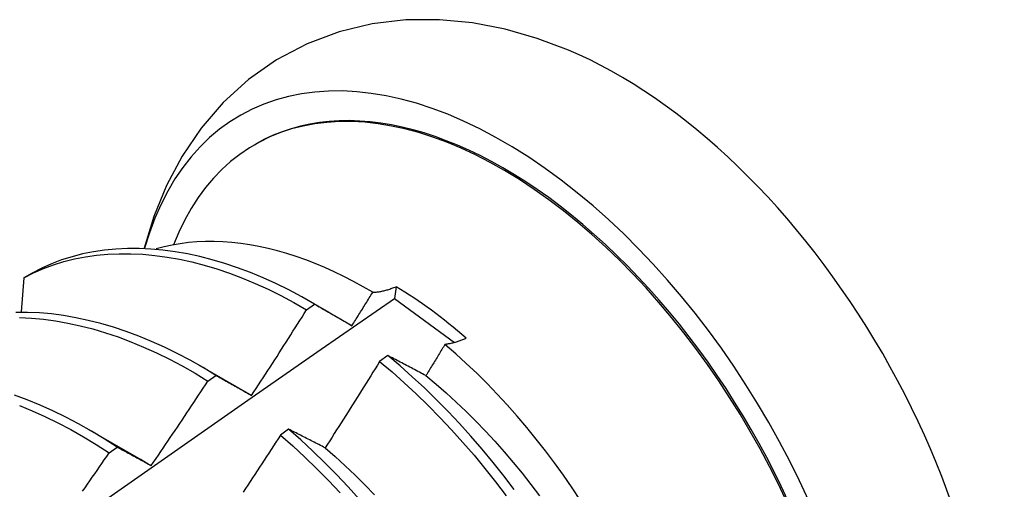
# Model space of a CAD drawing. Header units: inches. Extents: x 0 to 215, y -25 to 140.
# Tile 59 of 63: x 182.031 to 182.341, y 77.613 to 77.761. Entities that reach past the tile are written whole.
import ezdxf

# ---------------------------------------------------------------- set-up
doc = ezdxf.new("R2010")
doc.units = ezdxf.units.IN
doc.header["$LTSCALE"] = 12.924396
doc.header["$MEASUREMENT"] = 0
doc.layers.add('Visible Edges(ANSI)', color=7, linetype='Continuous', lineweight=25)

msp = doc.modelspace()

# ---------------------------------------------------------------- linework, layer by layer
at = {"layer": 'Visible Edges(ANSI)'}
for p, q in [((182.105, 77.72125), (182.10548, 77.72153)), ((182.03512, 77.6809), (182.03253, 77.6794)), ((182.03253, 77.6794), (182.03162, 77.66871)), ((182.14941, 77.67663), (182.14894, 77.67293)), ((182.12131, 77.66936), (182.12381, 77.67116)), ((182.12211, 77.67216), (182.12831, 77.66859)), ((182.14894, 77.67293), (182.16779, 77.65906)), ((182.08731, 77.65207), (182.10333, 77.64285)), ((182.14679, 77.655), (182.14427, 77.65313)), ((182.0903, 77.64694), (182.0928, 77.64876)), ((182.10333, 77.64285), (182.10404, 77.64243)), ((182.05251, 77.63198), (182.06853, 77.62276)), ((182.11565, 77.63184), (182.11313, 77.62996)), ((182.05928, 77.6244), (182.06178, 77.62623))]:
    msp.add_line(p, q, dxfattribs=at)
at = {"layer": 'Visible Edges(ANSI)', "flags": 128}
for points in [[(182.20355, 77.75099), (182.19373, 77.75468), (182.18369, 77.75756), (182.17345, 77.75954), (182.16302, 77.76055), (182.15248, 77.76047), (182.14194, 77.75923), (182.13155, 77.75675), (182.12147, 77.75296), (182.11191, 77.74792), (182.10307, 77.74173), (182.09512, 77.7345), (182.08816, 77.72643), (182.08221, 77.71767), (182.07728, 77.70839), (182.07331, 77.69872), (182.07026, 77.68874)], [(182.14208, 77.67486), (182.13908, 77.6766), (182.13606, 77.67826), (182.13305, 77.67982), (182.13003, 77.68128), (182.12702, 77.68264), (182.12402, 77.6839), (182.12103, 77.68506), (182.11805, 77.68611), (182.1151, 77.68706), (182.11216, 77.6879), (182.10924, 77.68864), (182.10635, 77.68927), (182.10348, 77.68979), (182.10064, 77.69021), (182.09782, 77.69053), (182.09504, 77.69073), (182.09228, 77.69083), (182.08956, 77.69082), (182.08687, 77.6907), (182.08423, 77.69047), (182.08163, 77.69014), (182.07907, 77.6897), (182.07657, 77.68915), (182.07411, 77.6885)], [(182.03253, 77.6794), (182.03553, 77.68094), (182.03862, 77.6823), (182.04179, 77.68349), (182.04505, 77.68451), (182.0484, 77.68535), (182.05181, 77.68602), (182.0553, 77.68652), (182.05886, 77.68685), (182.06247, 77.687), (182.06615, 77.68699), (182.06988, 77.68681), (182.07366, 77.68646), (182.07749, 77.68594), (182.08135, 77.68526), (182.08526, 77.6844), (182.08919, 77.68339), (182.09315, 77.6822), (182.09714, 77.68086), (182.10114, 77.67935), (182.10516, 77.67767), (182.1092, 77.67584), (182.11323, 77.67384), (182.11727, 77.67168), (182.12131, 77.66936)], [(182.12381, 77.67116), (182.11978, 77.67347), (182.11574, 77.67562), (182.1117, 77.67761), (182.10767, 77.67943), (182.10365, 77.68109), (182.09965, 77.68259), (182.09566, 77.68392), (182.0917, 77.68509), (182.08777, 77.6861), (182.08387, 77.68694), (182.08001, 77.68761), (182.07618, 77.68811), (182.07241, 77.68845), (182.06868, 77.68862), (182.06501, 77.68862), (182.0614, 77.68845), (182.05785, 77.68811), (182.05436, 77.6876), (182.05095, 77.68691), (182.04762, 77.68606), (182.04436, 77.68503), (182.04119, 77.68383), (182.03811, 77.68245), (182.03512, 77.6809)], [(182.13557, 77.66437), (182.13584, 77.66481), (182.13611, 77.66525), (182.13639, 77.66568), (182.13666, 77.66612), (182.13693, 77.66655), (182.1372, 77.66699), (182.13748, 77.66743), (182.13775, 77.66786), (182.13802, 77.6683), (182.13829, 77.66874), (182.13856, 77.66917), (182.13884, 77.66961), (182.13911, 77.67005), (182.13938, 77.67048), (182.13965, 77.67092), (182.13992, 77.67136), (182.14019, 77.67179), (182.14046, 77.67223), (182.14073, 77.67267), (182.141, 77.67311), (182.14127, 77.67354), (182.14154, 77.67398), (182.14181, 77.67442), (182.14208, 77.67486)], [(182.14208, 77.67486), (182.14236, 77.67487), (182.14264, 77.67488), (182.14293, 77.67491), (182.14321, 77.67493), (182.1435, 77.67497), (182.14379, 77.67501), (182.14409, 77.67505), (182.14438, 77.6751), (182.14468, 77.67515), (182.14498, 77.67522), (182.14529, 77.67528), (182.14559, 77.67535), (182.1459, 77.67543), (182.14621, 77.67551), (182.14652, 77.6756), (182.14684, 77.67569), (182.14715, 77.67579), (182.14747, 77.6759), (182.14779, 77.67601), (182.14811, 77.67612), (182.14843, 77.67624), (182.14876, 77.67637), (182.14909, 77.6765), (182.14941, 77.67663)], [(182.01068, 77.57627), (182.03374, 77.59252), (182.05679, 77.60872), (182.07983, 77.62486), (182.10287, 77.64094), (182.12591, 77.65697), (182.14894, 77.67293)], [(182.12381, 77.67116), (182.12429, 77.67089), (182.12477, 77.67061), (182.12526, 77.67034), (182.12574, 77.67006), (182.12622, 77.66979), (182.12671, 77.66951), (182.12719, 77.66923), (182.12768, 77.66895), (182.12817, 77.66867), (182.12866, 77.66839), (182.12914, 77.66811), (182.12963, 77.66782), (182.13012, 77.66754), (182.13061, 77.66726), (182.13111, 77.66697), (182.1316, 77.66669), (182.13209, 77.6664), (182.13259, 77.66611), (182.13308, 77.66583), (182.13358, 77.66554), (182.13407, 77.66525), (182.13457, 77.66496), (182.13507, 77.66467), (182.13557, 77.66437)], [(182.0928, 77.64876), (182.08878, 77.65121), (182.08474, 77.6535), (182.0807, 77.65564), (182.07667, 77.65761), (182.07264, 77.65942), (182.06862, 77.66107), (182.06461, 77.66256), (182.06063, 77.66389), (182.05667, 77.66505), (182.05274, 77.66605), (182.04884, 77.66689), (182.04498, 77.66755), (182.04116, 77.66805), (182.03738, 77.66838), (182.03366, 77.66855), (182.02999, 77.66854)], [(182.10404, 77.64243), (182.10477, 77.64355), (182.1055, 77.64467), (182.10623, 77.64578), (182.10695, 77.6469), (182.10768, 77.64802), (182.1084, 77.64913), (182.10913, 77.65025), (182.10985, 77.65137), (182.11057, 77.65249), (182.1113, 77.65361), (182.11202, 77.65473), (182.11274, 77.65585), (182.11346, 77.65698), (182.11417, 77.6581), (182.11489, 77.65922), (182.11561, 77.66035), (182.11632, 77.66147), (182.11704, 77.6626), (182.11775, 77.66372), (182.11846, 77.66485), (182.11918, 77.66597), (182.11989, 77.6671), (182.1206, 77.66823), (182.12131, 77.66936)], [(182.03113, 77.66692), (182.03485, 77.66674), (182.03863, 77.6664), (182.04246, 77.66588), (182.04632, 77.6652), (182.05022, 77.66436), (182.05416, 77.66335), (182.05812, 77.66217), (182.06211, 77.66083), (182.06611, 77.65933), (182.07013, 77.65766), (182.07416, 77.65584), (182.0782, 77.65385), (182.08224, 77.65171), (182.08627, 77.64941), (182.0903, 77.64694)], [(182.16478, 77.65848), (182.16453, 77.65807), (182.16428, 77.65767), (182.16403, 77.65726), (182.16379, 77.65685), (182.16354, 77.65644), (182.16329, 77.65603), (182.16304, 77.65562), (182.16279, 77.65521), (182.16254, 77.6548), (182.16229, 77.65439), (182.16204, 77.65398), (182.16179, 77.65357), (182.16154, 77.65316), (182.16129, 77.65275), (182.16104, 77.65235), (182.16079, 77.65194), (182.16054, 77.65153), (182.16029, 77.65112), (182.16004, 77.65071), (182.15979, 77.6503), (182.15954, 77.64989), (182.15929, 77.64949), (182.15904, 77.64908), (182.15878, 77.64867)], [(182.17148, 77.6604), (182.17118, 77.66027), (182.17088, 77.66015), (182.17059, 77.66002), (182.1703, 77.65991), (182.17, 77.65979), (182.16971, 77.65968), (182.16942, 77.65958), (182.16914, 77.65948), (182.16885, 77.65938), (182.16857, 77.65929), (182.16828, 77.65921), (182.168, 77.65912), (182.16773, 77.65905), (182.16745, 77.65897), (182.16717, 77.6589), (182.1669, 77.65884), (182.16663, 77.65878), (182.16636, 77.65872), (182.16609, 77.65867), (182.16582, 77.65863), (182.16556, 77.65858), (182.1653, 77.65855), (182.16504, 77.65851), (182.16478, 77.65848)], [(182.20738, 77.60943), (182.20473, 77.61342), (182.20201, 77.61735), (182.19922, 77.62122), (182.19636, 77.62502), (182.19345, 77.62875), (182.19047, 77.6324), (182.18743, 77.63597), (182.18434, 77.63946), (182.1812, 77.64286), (182.178, 77.64618), (182.17476, 77.6494), (182.17147, 77.65253), (182.16815, 77.65556), (182.16478, 77.65848)], [(182.14427, 77.65313), (182.14357, 77.65199), (182.14286, 77.65085), (182.14215, 77.64972), (182.14145, 77.64858), (182.14074, 77.64744), (182.14003, 77.64631), (182.13932, 77.64517), (182.13861, 77.64404), (182.1379, 77.64291), (182.13719, 77.64177), (182.13648, 77.64064), (182.13576, 77.63951), (182.13505, 77.63838), (182.13433, 77.63725), (182.13362, 77.63612), (182.1329, 77.63499), (182.13218, 77.63386), (182.13146, 77.63273), (182.13075, 77.6316), (182.13003, 77.63047), (182.1293, 77.62935), (182.12858, 77.62822), (182.12786, 77.62709), (182.12714, 77.62597)], [(182.14427, 77.65313), (182.14815, 77.64986), (182.15199, 77.64645), (182.15579, 77.64293), (182.15953, 77.63928), (182.16322, 77.63552), (182.16685, 77.63166), (182.17041, 77.6277), (182.17392, 77.62364), (182.17735, 77.61948), (182.18071, 77.61525), (182.184, 77.61093)], [(182.15878, 77.64867), (182.15827, 77.64894), (182.15777, 77.64921), (182.15726, 77.64948), (182.15675, 77.64975), (182.15624, 77.65002), (182.15574, 77.65029), (182.15523, 77.65056), (182.15473, 77.65082), (182.15423, 77.65109), (182.15373, 77.65135), (182.15322, 77.65162), (182.15272, 77.65188), (182.15222, 77.65215), (182.15173, 77.65241), (182.15123, 77.65267), (182.15073, 77.65293), (182.15023, 77.65319), (182.14974, 77.65345), (182.14924, 77.65371), (182.14875, 77.65397), (182.14826, 77.65423), (182.14777, 77.65448), (182.14728, 77.65474), (182.14679, 77.655)], [(182.18656, 77.61288), (182.18327, 77.61719), (182.1799, 77.62142), (182.17646, 77.62557), (182.17296, 77.62962), (182.16938, 77.63358), (182.16575, 77.63744), (182.16206, 77.64118), (182.15831, 77.64482), (182.15452, 77.64834), (182.15067, 77.65173), (182.14679, 77.655)], [(182.07251, 77.62038), (182.07326, 77.62148), (182.07401, 77.62258), (182.07476, 77.62368), (182.07551, 77.62478), (182.07626, 77.62589), (182.077, 77.62699), (182.07775, 77.62809), (182.07849, 77.6292), (182.07924, 77.6303), (182.07998, 77.63141), (182.08072, 77.63251), (182.08147, 77.63362), (182.08221, 77.63473), (182.08295, 77.63583), (182.08369, 77.63694), (182.08442, 77.63805), (182.08516, 77.63916), (182.0859, 77.64027), (182.08663, 77.64138), (182.08737, 77.64249), (182.0881, 77.6436), (182.08883, 77.64472), (182.08957, 77.64583), (182.0903, 77.64694)], [(182.0928, 77.64876), (182.09326, 77.64851), (182.09372, 77.64825), (182.09418, 77.64799), (182.09465, 77.64774), (182.09511, 77.64748), (182.09557, 77.64722), (182.09604, 77.64696), (182.0965, 77.6467), (182.09697, 77.64644), (182.09743, 77.64618), (182.0979, 77.64592), (182.09837, 77.64565), (182.09884, 77.64539), (182.09931, 77.64513), (182.09978, 77.64486), (182.10025, 77.64459), (182.10072, 77.64433), (182.10119, 77.64406), (182.10166, 77.64379), (182.10214, 77.64352), (182.10261, 77.64325), (182.10309, 77.64298), (182.10356, 77.64271), (182.10404, 77.64243)], [(182.15878, 77.64867), (182.162, 77.64601), (182.16517, 77.64324), (182.16831, 77.64038), (182.17141, 77.63742), (182.17447, 77.63438), (182.17749, 77.63125), (182.18045, 77.62804), (182.18337, 77.62475), (182.18623, 77.6214), (182.18904, 77.61797), (182.19179, 77.61448), (182.19448, 77.61092)], [(182.06178, 77.62623), (182.05777, 77.62881), (182.05374, 77.63125), (182.0497, 77.63353), (182.04567, 77.63565), (182.04163, 77.63761), (182.0376, 77.63941), (182.03358, 77.64106), (182.02958, 77.64254)], [(182.03108, 77.63931), (182.0351, 77.63766), (182.03913, 77.63584), (182.04316, 77.63387), (182.0472, 77.63173), (182.05123, 77.62944), (182.05526, 77.627), (182.05928, 77.6244)], [(182.12714, 77.62597), (182.12665, 77.62622), (182.12616, 77.62647), (182.12567, 77.62672), (182.12519, 77.62698), (182.1247, 77.62723), (182.12422, 77.62747), (182.12374, 77.62772), (182.12325, 77.62797), (182.12277, 77.62822), (182.12229, 77.62846), (182.12181, 77.62871), (182.12133, 77.62896), (182.12085, 77.6292), (182.12038, 77.62944), (182.1199, 77.62969), (182.11942, 77.62993), (182.11895, 77.63017), (182.11847, 77.63041), (182.118, 77.63065), (182.11753, 77.63089), (182.11706, 77.63113), (182.11658, 77.63137), (182.11611, 77.6316), (182.11565, 77.63184)], [(182.13795, 77.60978), (182.13438, 77.61373), (182.13074, 77.61758), (182.12705, 77.62132), (182.1233, 77.62495), (182.11949, 77.62846), (182.11565, 77.63184)], [(182.11313, 77.62996), (182.1124, 77.62884), (182.11167, 77.62772), (182.11095, 77.6266), (182.11022, 77.62548), (182.10949, 77.62435), (182.10876, 77.62323), (182.10802, 77.62211), (182.10729, 77.621), (182.10656, 77.61988), (182.10582, 77.61876), (182.10509, 77.61764), (182.10435, 77.61653), (182.10362, 77.61541), (182.10288, 77.61429), (182.10214, 77.61318), (182.1014, 77.61206)], [(182.11313, 77.62996), (182.11697, 77.62657), (182.12077, 77.62306), (182.12452, 77.61942), (182.12821, 77.61567), (182.13184, 77.61181)], [(182.05095, 77.61235), (182.05171, 77.61344), (182.05247, 77.61454), (182.05323, 77.61563), (182.05399, 77.61672), (182.05475, 77.61782), (182.0555, 77.61891), (182.05626, 77.62001), (182.05702, 77.62111), (182.05777, 77.6222), (182.05852, 77.6233), (182.05928, 77.6244)], [(182.06178, 77.62623), (182.06222, 77.62599), (182.06266, 77.62576), (182.0631, 77.62552), (182.06354, 77.62528), (182.06398, 77.62505), (182.06442, 77.62481), (182.06487, 77.62457), (182.06531, 77.62433), (182.06575, 77.62409), (182.0662, 77.62385), (182.06664, 77.62361), (182.06709, 77.62336), (182.06754, 77.62312), (182.06799, 77.62287), (182.06844, 77.62263), (182.06888, 77.62238), (182.06934, 77.62213), (182.06979, 77.62189), (182.07024, 77.62164), (182.07069, 77.62139), (182.07114, 77.62114), (182.0716, 77.62089), (182.07205, 77.62063), (182.07251, 77.62038)], [(182.12714, 77.62597), (182.13032, 77.62321), (182.13346, 77.62035), (182.13656, 77.6174), (182.13962, 77.61436), (182.14264, 77.61123)], [(182.06853, 77.62275), (182.06869, 77.62266), (182.06886, 77.62256), (182.06903, 77.62247), (182.06919, 77.62237), (182.06936, 77.62227), (182.06952, 77.62218), (182.06969, 77.62208), (182.06986, 77.62198), (182.07002, 77.62188), (182.07019, 77.62179), (182.07035, 77.62169), (182.07052, 77.62159), (182.07069, 77.62149), (182.07085, 77.62139), (182.07102, 77.62129), (182.07118, 77.62119), (182.07135, 77.62109), (182.07151, 77.62099), (182.07168, 77.62089), (182.07185, 77.62079), (182.07201, 77.62069), (182.07218, 77.62058), (182.07234, 77.62048), (182.07251, 77.62038)]]:
    msp.add_lwpolyline(points, dxfattribs=at)
at = {"layer": 'Visible Edges(ANSI)'}
for centre, major_axis, start_param, end_param in [((182.18323, 77.58685), (0.08287, -0.14354), 5.846554, 9.93506), ((182.21942, 77.60774), (-0.08287, 0.14354), 3.791126, 5.633652), ((182.18323, 77.58685), (0.07776, -0.13468), 0, 3.141593), ((182.18276, 77.58658), (-0.07776, 0.13468), 2.781963, 6.718398), ((182.14741, 77.56617), (0.06837, -0.11842), 2.104631, 2.335486)]:
    msp.add_ellipse(centre, major_axis=major_axis, ratio=0.57735, start_param=start_param, end_param=end_param, dxfattribs=at)

doc.saveas('drawing.dxf')
